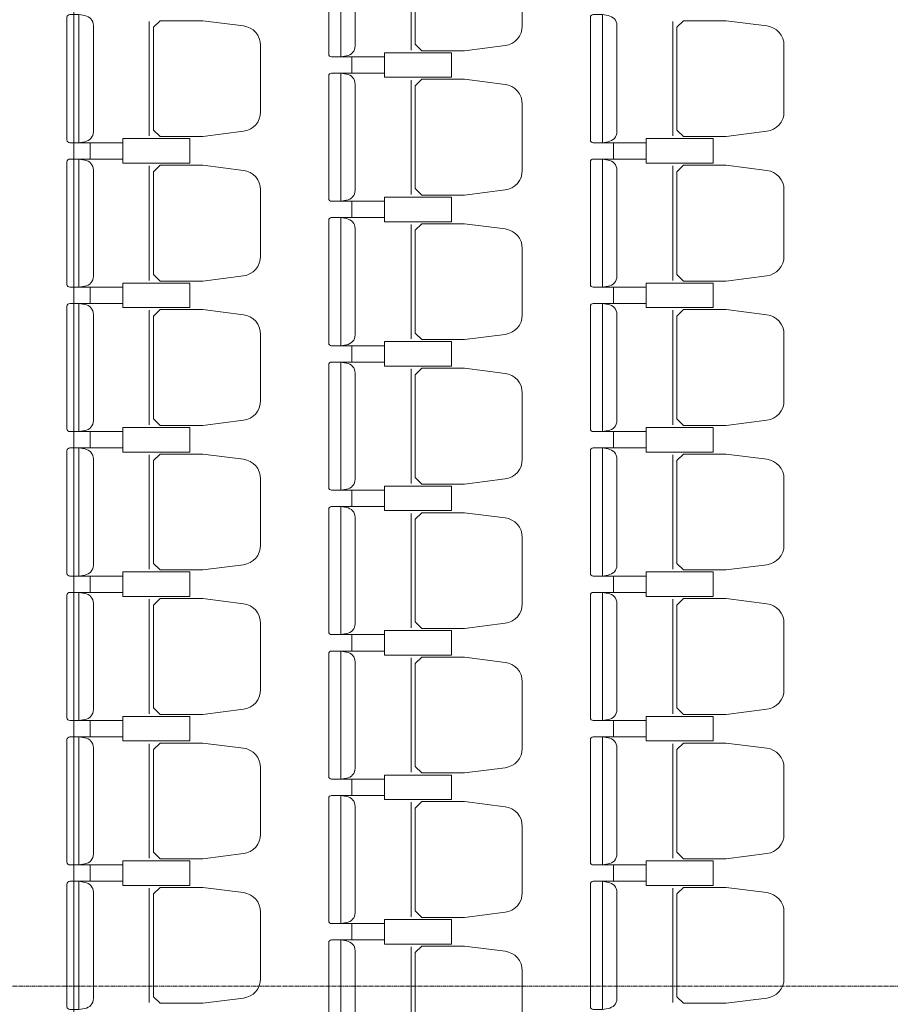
# Model space of a CAD drawing. Header units: centimetres. Extents: x 88729 to 133553, y -16225 to 14174.
# Tile 98 of 106: x 92437 to 92756, y -8080 to -7719. Entities that reach past the tile are written whole.
import ezdxf
from ezdxf.enums import TextEntityAlignment as Align

# ---------------------------------------------------------------- set-up
doc = ezdxf.new("R2010")
doc.units = ezdxf.units.CM
doc.linetypes.add('CENTER2', pattern=[1.125, 0.75, -0.125, 0.125, -0.125])
for name, color, linetype in [('A-OS', 252, 'CENTER2'), ('A-WID', 252, 'Continuous'), ('E_PODKLAD', 7, 'Continuous'), ('R-MET-IWE', 252, 'Continuous')]:
    doc.layers.add(name, color=color, linetype=linetype)
doc.styles.get("Standard").update_dxf_attribs({"font": 'txt.shx'})

# ---------------------------------------------------------------- blocks, each defined once
blk = doc.blocks.new('A$Ce817dbbb')
at = {"color": 252, "lineweight": 9}
for p, q in [((1178.3, -18153.02), (1178.3, -18195.02)), ((1082.3, -18184.52), (1082.3, -18226.52)), ((1274.3, -18184.52), (1274.3, -18226.52)), ((1152.5, -18197.52), (1156.6, -18197.52)), ((1152.5, -18203.52), (1156.6, -18203.52)), ((1178.3, -18206.02), (1178.3, -18248.02)), ((1056.5, -18229.02), (1060.6, -18229.02)), ((1248.5, -18229.02), (1252.6, -18229.02)), ((1056.5, -18235.02), (1060.6, -18235.02)), ((1248.5, -18235.02), (1252.6, -18235.02)), ((1082.3, -18237.52), (1082.3, -18279.52)), ((1274.3, -18237.52), (1274.3, -18279.52)), ((1152.5, -18250.52), (1156.6, -18250.52)), ((1152.5, -18256.52), (1156.6, -18256.52)), ((1178.3, -18259.02), (1178.3, -18301.02)), ((1056.5, -18282.02), (1060.6, -18282.02)), ((1248.5, -18282.02), (1252.6, -18282.02)), ((1056.5, -18288.02), (1060.6, -18288.02)), ((1248.5, -18288.02), (1252.6, -18288.02)), ((1082.3, -18290.52), (1082.3, -18332.52)), ((1274.3, -18290.52), (1274.3, -18332.52)), ((1152.5, -18303.52), (1156.6, -18303.52)), ((1152.5, -18309.52), (1156.6, -18309.52)), ((1178.3, -18312.02), (1178.3, -18354.02)), ((1056.5, -18335.02), (1060.6, -18335.02)), ((1248.5, -18335.02), (1252.6, -18335.02)), ((1056.5, -18341.02), (1060.6, -18341.02)), ((1082.3, -18343.52), (1082.3, -18385.52)), ((1248.5, -18341.02), (1252.6, -18341.02)), ((1274.3, -18343.52), (1274.3, -18385.52)), ((1152.5, -18356.52), (1156.6, -18356.52)), ((1152.5, -18362.52), (1156.6, -18362.52)), ((1178.3, -18365.02), (1178.3, -18407.02)), ((1056.5, -18388.02), (1060.6, -18388.02)), ((1248.5, -18388.02), (1252.6, -18388.02)), ((1056.5, -18394.02), (1060.6, -18394.02)), ((1248.5, -18394.02), (1252.6, -18394.02)), ((1082.3, -18396.52), (1082.3, -18438.52)), ((1274.3, -18396.52), (1274.3, -18438.52)), ((1152.5, -18409.52), (1156.6, -18409.52)), ((1152.5, -18415.52), (1156.6, -18415.52)), ((1178.3, -18418.02), (1178.3, -18460.02)), ((1056.5, -18441.02), (1060.6, -18441.02)), ((1248.5, -18441.02), (1252.6, -18441.02)), ((1056.5, -18447.02), (1060.6, -18447.02)), ((1248.5, -18447.02), (1252.6, -18447.02)), ((1082.3, -18449.52), (1082.3, -18491.52)), ((1274.3, -18449.52), (1274.3, -18491.52)), ((1152.5, -18462.52), (1156.6, -18462.52)), ((1152.5, -18468.52), (1156.6, -18468.52)), ((1178.3, -18471.02), (1178.3, -18513.02)), ((1056.5, -18494.02), (1060.6, -18494.02)), ((1248.5, -18494.02), (1252.6, -18494.02)), ((1056.5, -18500.02), (1060.6, -18500.02)), ((1082.3, -18502.52), (1082.3, -18544.52)), ((1248.5, -18500.02), (1252.6, -18500.02)), ((1274.3, -18502.52), (1274.3, -18544.52)), ((1152.5, -18515.52), (1156.6, -18515.52)), ((1152.5, -18521.52), (1156.6, -18521.52)), ((1178.3, -18524.02), (1178.3, -18566.02))]:
    blk.add_line(p, q, dxfattribs=at)
for points in [[(1152.5, -18150.52), (1152.5, -18174.02), (1152.5, -18197.52), (1149.1, -18197.52, -0.414214), (1148.1, -18196.52), (1148.1, -18174.02), (1148.1, -18151.52, -0.414214), (1149.1, -18150.52)], [(1219.1, -18174.02), (1219.1, -18161.87, 0.386311), (1212.79, -18154.68), (1197.93, -18152.77), (1182.25, -18152.77), (1179.8, -18155.16), (1179.8, -18174.02), (1179.8, -18192.87), (1182.25, -18195.27), (1197.93, -18195.27), (1212.79, -18193.35, 0.386311), (1219.1, -18186.16)], [(1056.5, -18182.02), (1056.5, -18205.52), (1056.5, -18229.02), (1053.1, -18229.02, -0.414214), (1052.1, -18228.02), (1052.1, -18205.52), (1052.1, -18183.02, -0.414214), (1053.1, -18182.02)], [(1123.1, -18205.52), (1123.1, -18193.37, 0.386311), (1116.79, -18186.18), (1101.93, -18184.27), (1086.25, -18184.27), (1083.8, -18186.66), (1083.8, -18205.52), (1083.8, -18224.37), (1086.25, -18226.77), (1101.93, -18226.77), (1116.79, -18224.85, 0.386311), (1123.1, -18217.66)], [(1248.5, -18182.02), (1248.5, -18205.52), (1248.5, -18229.02), (1245.1, -18229.02, -0.414214), (1244.1, -18228.02), (1244.1, -18205.52), (1244.1, -18183.02, -0.414214), (1245.1, -18182.02)], [(1315.1, -18205.52), (1315.1, -18193.37, 0.386311), (1308.79, -18186.18), (1293.93, -18184.27), (1278.25, -18184.27), (1275.8, -18186.66), (1275.8, -18205.52), (1275.8, -18224.37), (1278.25, -18226.77), (1293.93, -18226.77), (1308.79, -18224.85, 0.386311), (1315.1, -18217.66)], [(1152.5, -18203.52), (1152.5, -18227.02), (1152.5, -18250.52), (1149.1, -18250.52, -0.414214), (1148.1, -18249.52), (1148.1, -18227.02), (1148.1, -18204.52, -0.414214), (1149.1, -18203.52)], [(1219.1, -18227.02), (1219.1, -18214.87, 0.386311), (1212.79, -18207.68), (1197.93, -18205.77), (1182.25, -18205.77), (1179.8, -18208.16), (1179.8, -18227.02), (1179.8, -18245.87), (1182.25, -18248.27), (1197.93, -18248.27), (1212.79, -18246.35, 0.386311), (1219.1, -18239.16)], [(1056.5, -18235.02), (1056.5, -18258.52), (1056.5, -18282.02), (1053.1, -18282.02, -0.414214), (1052.1, -18281.02), (1052.1, -18258.52), (1052.1, -18236.02, -0.414214), (1053.1, -18235.02)], [(1248.5, -18235.02), (1248.5, -18258.52), (1248.5, -18282.02), (1245.1, -18282.02, -0.414214), (1244.1, -18281.02), (1244.1, -18258.52), (1244.1, -18236.02, -0.414214), (1245.1, -18235.02)], [(1123.1, -18258.52), (1123.1, -18246.37, 0.386311), (1116.79, -18239.18), (1101.93, -18237.27), (1086.25, -18237.27), (1083.8, -18239.66), (1083.8, -18258.52), (1083.8, -18277.37), (1086.25, -18279.77), (1101.93, -18279.77), (1116.79, -18277.85, 0.386311), (1123.1, -18270.66)], [(1315.1, -18258.52), (1315.1, -18246.37, 0.386311), (1308.79, -18239.18), (1293.93, -18237.27), (1278.25, -18237.27), (1275.8, -18239.66), (1275.8, -18258.52), (1275.8, -18277.37), (1278.25, -18279.77), (1293.93, -18279.77), (1308.79, -18277.85, 0.386311), (1315.1, -18270.66)], [(1152.5, -18256.52), (1152.5, -18280.02), (1152.5, -18303.52), (1149.1, -18303.52, -0.414214), (1148.1, -18302.52), (1148.1, -18280.02), (1148.1, -18257.52, -0.414214), (1149.1, -18256.52)], [(1219.1, -18280.02), (1219.1, -18267.87, 0.386311), (1212.79, -18260.68), (1197.93, -18258.77), (1182.25, -18258.77), (1179.8, -18261.16), (1179.8, -18280.02), (1179.8, -18298.87), (1182.25, -18301.27), (1197.93, -18301.27), (1212.79, -18299.35, 0.386311), (1219.1, -18292.16)], [(1056.5, -18288.02), (1056.5, -18311.52), (1056.5, -18335.02), (1053.1, -18335.02, -0.414214), (1052.1, -18334.02), (1052.1, -18311.52), (1052.1, -18289.02, -0.414214), (1053.1, -18288.02)], [(1248.5, -18288.02), (1248.5, -18311.52), (1248.5, -18335.02), (1245.1, -18335.02, -0.414214), (1244.1, -18334.02), (1244.1, -18311.52), (1244.1, -18289.02, -0.414214), (1245.1, -18288.02)], [(1123.1, -18311.52), (1123.1, -18299.37, 0.386311), (1116.79, -18292.18), (1101.93, -18290.27), (1086.25, -18290.27), (1083.8, -18292.66), (1083.8, -18311.52), (1083.8, -18330.37), (1086.25, -18332.77), (1101.93, -18332.77), (1116.79, -18330.85, 0.386311), (1123.1, -18323.66)], [(1315.1, -18311.52), (1315.1, -18299.37, 0.386311), (1308.79, -18292.18), (1293.93, -18290.27), (1278.25, -18290.27), (1275.8, -18292.66), (1275.8, -18311.52), (1275.8, -18330.37), (1278.25, -18332.77), (1293.93, -18332.77), (1308.79, -18330.85, 0.386311), (1315.1, -18323.66)], [(1152.5, -18309.52), (1152.5, -18333.02), (1152.5, -18356.52), (1149.1, -18356.52, -0.414214), (1148.1, -18355.52), (1148.1, -18333.02), (1148.1, -18310.52, -0.414214), (1149.1, -18309.52)], [(1219.1, -18333.02), (1219.1, -18320.87, 0.386311), (1212.79, -18313.68), (1197.93, -18311.77), (1182.25, -18311.77), (1179.8, -18314.16), (1179.8, -18333.02), (1179.8, -18351.87), (1182.25, -18354.27), (1197.93, -18354.27), (1212.79, -18352.35, 0.386311), (1219.1, -18345.16)], [(1056.5, -18341.02), (1056.5, -18364.52), (1056.5, -18388.02), (1053.1, -18388.02, -0.414214), (1052.1, -18387.02), (1052.1, -18364.52), (1052.1, -18342.02, -0.414214), (1053.1, -18341.02)], [(1123.1, -18364.52), (1123.1, -18352.37, 0.386311), (1116.79, -18345.18), (1101.93, -18343.27), (1086.25, -18343.27), (1083.8, -18345.66), (1083.8, -18364.52), (1083.8, -18383.37), (1086.25, -18385.77), (1101.93, -18385.77), (1116.79, -18383.85, 0.386311), (1123.1, -18376.66)], [(1248.5, -18341.02), (1248.5, -18364.52), (1248.5, -18388.02), (1245.1, -18388.02, -0.414214), (1244.1, -18387.02), (1244.1, -18364.52), (1244.1, -18342.02, -0.414214), (1245.1, -18341.02)], [(1315.1, -18364.52), (1315.1, -18352.37, 0.386311), (1308.79, -18345.18), (1293.93, -18343.27), (1278.25, -18343.27), (1275.8, -18345.66), (1275.8, -18364.52), (1275.8, -18383.37), (1278.25, -18385.77), (1293.93, -18385.77), (1308.79, -18383.85, 0.386311), (1315.1, -18376.66)], [(1152.5, -18362.52), (1152.5, -18386.02), (1152.5, -18409.52), (1149.1, -18409.52, -0.414214), (1148.1, -18408.52), (1148.1, -18386.02), (1148.1, -18363.52, -0.414214), (1149.1, -18362.52)], [(1219.1, -18386.02), (1219.1, -18373.87, 0.386311), (1212.79, -18366.68), (1197.93, -18364.77), (1182.25, -18364.77), (1179.8, -18367.16), (1179.8, -18386.02), (1179.8, -18404.87), (1182.25, -18407.27), (1197.93, -18407.27), (1212.79, -18405.35, 0.386311), (1219.1, -18398.16)], [(1056.5, -18394.02), (1056.5, -18417.52), (1056.5, -18441.02), (1053.1, -18441.02, -0.414214), (1052.1, -18440.02), (1052.1, -18417.52), (1052.1, -18395.02, -0.414214), (1053.1, -18394.02)], [(1248.5, -18394.02), (1248.5, -18417.52), (1248.5, -18441.02), (1245.1, -18441.02, -0.414214), (1244.1, -18440.02), (1244.1, -18417.52), (1244.1, -18395.02, -0.414214), (1245.1, -18394.02)], [(1123.1, -18417.52), (1123.1, -18405.37, 0.386311), (1116.79, -18398.18), (1101.93, -18396.27), (1086.25, -18396.27), (1083.8, -18398.66), (1083.8, -18417.52), (1083.8, -18436.37), (1086.25, -18438.77), (1101.93, -18438.77), (1116.79, -18436.85, 0.386311), (1123.1, -18429.66)], [(1315.1, -18417.52), (1315.1, -18405.37, 0.386311), (1308.79, -18398.18), (1293.93, -18396.27), (1278.25, -18396.27), (1275.8, -18398.66), (1275.8, -18417.52), (1275.8, -18436.37), (1278.25, -18438.77), (1293.93, -18438.77), (1308.79, -18436.85, 0.386311), (1315.1, -18429.66)], [(1152.5, -18415.52), (1152.5, -18439.02), (1152.5, -18462.52), (1149.1, -18462.52, -0.414214), (1148.1, -18461.52), (1148.1, -18439.02), (1148.1, -18416.52, -0.414214), (1149.1, -18415.52)], [(1219.1, -18439.02), (1219.1, -18426.87, 0.386311), (1212.79, -18419.68), (1197.93, -18417.77), (1182.25, -18417.77), (1179.8, -18420.16), (1179.8, -18439.02), (1179.8, -18457.87), (1182.25, -18460.27), (1197.93, -18460.27), (1212.79, -18458.35, 0.386311), (1219.1, -18451.16)], [(1056.5, -18447.02), (1056.5, -18470.52), (1056.5, -18494.02), (1053.1, -18494.02, -0.414214), (1052.1, -18493.02), (1052.1, -18470.52), (1052.1, -18448.02, -0.414214), (1053.1, -18447.02)], [(1248.5, -18447.02), (1248.5, -18470.52), (1248.5, -18494.02), (1245.1, -18494.02, -0.414214), (1244.1, -18493.02), (1244.1, -18470.52), (1244.1, -18448.02, -0.414214), (1245.1, -18447.02)], [(1123.1, -18470.52), (1123.1, -18458.37, 0.386311), (1116.79, -18451.18), (1101.93, -18449.27), (1086.25, -18449.27), (1083.8, -18451.66), (1083.8, -18470.52), (1083.8, -18489.37), (1086.25, -18491.77), (1101.93, -18491.77), (1116.79, -18489.85, 0.386311), (1123.1, -18482.66)], [(1315.1, -18470.52), (1315.1, -18458.37, 0.386311), (1308.79, -18451.18), (1293.93, -18449.27), (1278.25, -18449.27), (1275.8, -18451.66), (1275.8, -18470.52), (1275.8, -18489.37), (1278.25, -18491.77), (1293.93, -18491.77), (1308.79, -18489.85, 0.386311), (1315.1, -18482.66)], [(1152.5, -18468.52), (1152.5, -18492.02), (1152.5, -18515.52), (1149.1, -18515.52, -0.414214), (1148.1, -18514.52), (1148.1, -18492.02), (1148.1, -18469.52, -0.414214), (1149.1, -18468.52)], [(1219.1, -18492.02), (1219.1, -18479.87, 0.386311), (1212.79, -18472.68), (1197.93, -18470.77), (1182.25, -18470.77), (1179.8, -18473.16), (1179.8, -18492.02), (1179.8, -18510.87), (1182.25, -18513.27), (1197.93, -18513.27), (1212.79, -18511.35, 0.386311), (1219.1, -18504.16)], [(1056.5, -18500.02), (1056.5, -18523.52), (1056.5, -18547.02), (1053.1, -18547.02, -0.414214), (1052.1, -18546.02), (1052.1, -18523.52), (1052.1, -18501.02, -0.414214), (1053.1, -18500.02)], [(1123.1, -18523.52), (1123.1, -18511.37, 0.386311), (1116.79, -18504.18), (1101.93, -18502.27), (1086.25, -18502.27), (1083.8, -18504.66), (1083.8, -18523.52), (1083.8, -18542.37), (1086.25, -18544.77), (1101.93, -18544.77), (1116.79, -18542.85, 0.386311), (1123.1, -18535.66)], [(1248.5, -18500.02), (1248.5, -18523.52), (1248.5, -18547.02), (1245.1, -18547.02, -0.414214), (1244.1, -18546.02), (1244.1, -18523.52), (1244.1, -18501.02, -0.414214), (1245.1, -18500.02)], [(1315.1, -18523.52), (1315.1, -18511.37, 0.386311), (1308.79, -18504.18), (1293.93, -18502.27), (1278.25, -18502.27), (1275.8, -18504.66), (1275.8, -18523.52), (1275.8, -18542.37), (1278.25, -18544.77), (1293.93, -18544.77), (1308.79, -18542.85, 0.386311), (1315.1, -18535.66)], [(1152.5, -18521.52), (1152.5, -18545.02), (1152.5, -18568.52), (1149.1, -18568.52, -0.414214), (1148.1, -18567.52), (1148.1, -18545.02), (1148.1, -18522.52, -0.414214), (1149.1, -18521.52)], [(1219.1, -18545.02), (1219.1, -18532.87, 0.386311), (1212.79, -18525.68), (1197.93, -18523.77), (1182.25, -18523.77), (1179.8, -18526.16), (1179.8, -18545.02), (1179.8, -18563.87), (1182.25, -18566.27), (1197.93, -18566.27), (1212.79, -18564.35, 0.386311), (1219.1, -18557.16)]]:
    blk.add_lwpolyline(points, format="xyb", close=True, dxfattribs=at)
for points in [[(1152.5, -18150.52), (1154.6, -18150.89, -0.377955), (1157.8, -18154.52), (1157.8, -18174.02), (1157.8, -18193.52, -0.377955), (1154.6, -18197.15), (1152.5, -18197.52)], [(1056.5, -18182.02), (1058.6, -18182.39, -0.377955), (1061.8, -18186.02), (1061.8, -18205.52), (1061.8, -18225.02, -0.377955), (1058.6, -18228.65), (1056.5, -18229.02)], [(1248.5, -18182.02), (1250.6, -18182.39, -0.377955), (1253.8, -18186.02), (1253.8, -18205.52), (1253.8, -18225.02, -0.377955), (1250.6, -18228.65), (1248.5, -18229.02)], [(1152.5, -18203.52), (1154.6, -18203.89, -0.377955), (1157.8, -18207.52), (1157.8, -18227.02), (1157.8, -18246.52, -0.377955), (1154.6, -18250.15), (1152.5, -18250.52)], [(1056.5, -18235.02), (1058.6, -18235.39, -0.377955), (1061.8, -18239.02), (1061.8, -18258.52), (1061.8, -18278.02, -0.377955), (1058.6, -18281.65), (1056.5, -18282.02)], [(1248.5, -18235.02), (1250.6, -18235.39, -0.377955), (1253.8, -18239.02), (1253.8, -18258.52), (1253.8, -18278.02, -0.377955), (1250.6, -18281.65), (1248.5, -18282.02)], [(1152.5, -18256.52), (1154.6, -18256.89, -0.377955), (1157.8, -18260.52), (1157.8, -18280.02), (1157.8, -18299.52, -0.377955), (1154.6, -18303.15), (1152.5, -18303.52)], [(1056.5, -18288.02), (1058.6, -18288.39, -0.377955), (1061.8, -18292.02), (1061.8, -18311.52), (1061.8, -18331.02, -0.377955), (1058.6, -18334.65), (1056.5, -18335.02)], [(1248.5, -18288.02), (1250.6, -18288.39, -0.377955), (1253.8, -18292.02), (1253.8, -18311.52), (1253.8, -18331.02, -0.377955), (1250.6, -18334.65), (1248.5, -18335.02)], [(1152.5, -18309.52), (1154.6, -18309.89, -0.377955), (1157.8, -18313.52), (1157.8, -18333.02), (1157.8, -18352.52, -0.377955), (1154.6, -18356.15), (1152.5, -18356.52)], [(1056.5, -18341.02), (1058.6, -18341.39, -0.377955), (1061.8, -18345.02), (1061.8, -18364.52), (1061.8, -18384.02, -0.377955), (1058.6, -18387.65), (1056.5, -18388.02)], [(1248.5, -18341.02), (1250.6, -18341.39, -0.377955), (1253.8, -18345.02), (1253.8, -18364.52), (1253.8, -18384.02, -0.377955), (1250.6, -18387.65), (1248.5, -18388.02)], [(1152.5, -18362.52), (1154.6, -18362.89, -0.377955), (1157.8, -18366.52), (1157.8, -18386.02), (1157.8, -18405.52, -0.377955), (1154.6, -18409.15), (1152.5, -18409.52)], [(1056.5, -18394.02), (1058.6, -18394.39, -0.377955), (1061.8, -18398.02), (1061.8, -18417.52), (1061.8, -18437.02, -0.377955), (1058.6, -18440.65), (1056.5, -18441.02)], [(1248.5, -18394.02), (1250.6, -18394.39, -0.377955), (1253.8, -18398.02), (1253.8, -18417.52), (1253.8, -18437.02, -0.377955), (1250.6, -18440.65), (1248.5, -18441.02)], [(1152.5, -18415.52), (1154.6, -18415.89, -0.377955), (1157.8, -18419.52), (1157.8, -18439.02), (1157.8, -18458.52, -0.377955), (1154.6, -18462.15), (1152.5, -18462.52)], [(1056.5, -18447.02), (1058.6, -18447.39, -0.377955), (1061.8, -18451.02), (1061.8, -18470.52), (1061.8, -18490.02, -0.377955), (1058.6, -18493.65), (1056.5, -18494.02)], [(1248.5, -18447.02), (1250.6, -18447.39, -0.377955), (1253.8, -18451.02), (1253.8, -18470.52), (1253.8, -18490.02, -0.377955), (1250.6, -18493.65), (1248.5, -18494.02)], [(1152.5, -18468.52), (1154.6, -18468.89, -0.377955), (1157.8, -18472.52), (1157.8, -18492.02), (1157.8, -18511.52, -0.377955), (1154.6, -18515.15), (1152.5, -18515.52)], [(1056.5, -18500.02), (1058.6, -18500.39, -0.377955), (1061.8, -18504.02), (1061.8, -18523.52), (1061.8, -18543.02, -0.377955), (1058.6, -18546.65), (1056.5, -18547.02)], [(1248.5, -18500.02), (1250.6, -18500.39, -0.377955), (1253.8, -18504.02), (1253.8, -18523.52), (1253.8, -18543.02, -0.377955), (1250.6, -18546.65), (1248.5, -18547.02)], [(1152.5, -18521.52), (1154.6, -18521.89, -0.377955), (1157.8, -18525.52), (1157.8, -18545.02), (1157.8, -18564.52, -0.377955), (1154.6, -18568.15), (1152.5, -18568.52)]]:
    blk.add_lwpolyline(points, format="xyb", dxfattribs=at)
for points in [[(1180.85, -18205.02), (1193.1, -18205.02), (1193.1, -18196.02), (1168.6, -18196.02), (1168.6, -18205.02)], [(1180.85, -18196.02), (1193.1, -18196.02), (1193.1, -18205.02), (1168.6, -18205.02), (1168.6, -18196.02)], [(1084.85, -18236.52), (1097.1, -18236.52), (1097.1, -18227.52), (1072.6, -18227.52), (1072.6, -18236.52)], [(1084.85, -18227.52), (1097.1, -18227.52), (1097.1, -18236.52), (1072.6, -18236.52), (1072.6, -18227.52)], [(1276.85, -18236.52), (1289.1, -18236.52), (1289.1, -18227.52), (1264.6, -18227.52), (1264.6, -18236.52)], [(1276.85, -18227.52), (1289.1, -18227.52), (1289.1, -18236.52), (1264.6, -18236.52), (1264.6, -18227.52)], [(1180.85, -18258.02), (1193.1, -18258.02), (1193.1, -18249.02), (1168.6, -18249.02), (1168.6, -18258.02)], [(1180.85, -18249.02), (1193.1, -18249.02), (1193.1, -18258.02), (1168.6, -18258.02), (1168.6, -18249.02)], [(1084.85, -18289.52), (1097.1, -18289.52), (1097.1, -18280.52), (1072.6, -18280.52), (1072.6, -18289.52)], [(1084.85, -18280.52), (1097.1, -18280.52), (1097.1, -18289.52), (1072.6, -18289.52), (1072.6, -18280.52)], [(1276.85, -18289.52), (1289.1, -18289.52), (1289.1, -18280.52), (1264.6, -18280.52), (1264.6, -18289.52)], [(1276.85, -18280.52), (1289.1, -18280.52), (1289.1, -18289.52), (1264.6, -18289.52), (1264.6, -18280.52)], [(1180.85, -18311.02), (1193.1, -18311.02), (1193.1, -18302.02), (1168.6, -18302.02), (1168.6, -18311.02)], [(1180.85, -18302.02), (1193.1, -18302.02), (1193.1, -18311.02), (1168.6, -18311.02), (1168.6, -18302.02)], [(1084.85, -18342.52), (1097.1, -18342.52), (1097.1, -18333.52), (1072.6, -18333.52), (1072.6, -18342.52)], [(1084.85, -18333.52), (1097.1, -18333.52), (1097.1, -18342.52), (1072.6, -18342.52), (1072.6, -18333.52)], [(1276.85, -18342.52), (1289.1, -18342.52), (1289.1, -18333.52), (1264.6, -18333.52), (1264.6, -18342.52)], [(1276.85, -18333.52), (1289.1, -18333.52), (1289.1, -18342.52), (1264.6, -18342.52), (1264.6, -18333.52)], [(1180.85, -18364.02), (1193.1, -18364.02), (1193.1, -18355.02), (1168.6, -18355.02), (1168.6, -18364.02)], [(1180.85, -18355.02), (1193.1, -18355.02), (1193.1, -18364.02), (1168.6, -18364.02), (1168.6, -18355.02)], [(1084.85, -18395.52), (1097.1, -18395.52), (1097.1, -18386.52), (1072.6, -18386.52), (1072.6, -18395.52)], [(1084.85, -18386.52), (1097.1, -18386.52), (1097.1, -18395.52), (1072.6, -18395.52), (1072.6, -18386.52)], [(1276.85, -18395.52), (1289.1, -18395.52), (1289.1, -18386.52), (1264.6, -18386.52), (1264.6, -18395.52)], [(1276.85, -18386.52), (1289.1, -18386.52), (1289.1, -18395.52), (1264.6, -18395.52), (1264.6, -18386.52)], [(1180.85, -18417.02), (1193.1, -18417.02), (1193.1, -18408.02), (1168.6, -18408.02), (1168.6, -18417.02)], [(1180.85, -18408.02), (1193.1, -18408.02), (1193.1, -18417.02), (1168.6, -18417.02), (1168.6, -18408.02)], [(1084.85, -18439.52), (1097.1, -18439.52), (1097.1, -18448.52), (1072.6, -18448.52), (1072.6, -18439.52)], [(1084.85, -18448.52), (1097.1, -18448.52), (1097.1, -18439.52), (1072.6, -18439.52), (1072.6, -18448.52)], [(1276.85, -18439.52), (1289.1, -18439.52), (1289.1, -18448.52), (1264.6, -18448.52), (1264.6, -18439.52)], [(1276.85, -18448.52), (1289.1, -18448.52), (1289.1, -18439.52), (1264.6, -18439.52), (1264.6, -18448.52)], [(1180.85, -18461.02), (1193.1, -18461.02), (1193.1, -18470.02), (1168.6, -18470.02), (1168.6, -18461.02)], [(1180.85, -18470.02), (1193.1, -18470.02), (1193.1, -18461.02), (1168.6, -18461.02), (1168.6, -18470.02)], [(1084.85, -18501.52), (1097.1, -18501.52), (1097.1, -18492.52), (1072.6, -18492.52), (1072.6, -18501.52)], [(1084.85, -18492.52), (1097.1, -18492.52), (1097.1, -18501.52), (1072.6, -18501.52), (1072.6, -18492.52)], [(1276.85, -18501.52), (1289.1, -18501.52), (1289.1, -18492.52), (1264.6, -18492.52), (1264.6, -18501.52)], [(1276.85, -18492.52), (1289.1, -18492.52), (1289.1, -18501.52), (1264.6, -18501.52), (1264.6, -18492.52)], [(1180.85, -18523.02), (1193.1, -18523.02), (1193.1, -18514.02), (1168.6, -18514.02), (1168.6, -18523.02)], [(1180.85, -18514.02), (1193.1, -18514.02), (1193.1, -18523.02), (1168.6, -18523.02), (1168.6, -18514.02)]]:
    blk.add_lwpolyline(points, close=True, dxfattribs=at)
for points in [[(1168.6, -18200.52), (1168.6, -18197.52), (1156.6, -18197.52), (1156.6, -18203.52), (1168.6, -18203.52), (1168.6, -18200.52)], [(1168.6, -18200.52), (1168.6, -18203.52), (1156.6, -18203.52), (1156.6, -18197.52), (1168.6, -18197.52), (1168.6, -18200.52)], [(1072.6, -18232.02), (1072.6, -18229.02), (1060.6, -18229.02), (1060.6, -18235.02), (1072.6, -18235.02), (1072.6, -18232.02)], [(1072.6, -18232.02), (1072.6, -18235.02), (1060.6, -18235.02), (1060.6, -18229.02), (1072.6, -18229.02), (1072.6, -18232.02)], [(1264.6, -18232.02), (1264.6, -18229.02), (1252.6, -18229.02), (1252.6, -18235.02), (1264.6, -18235.02), (1264.6, -18232.02)], [(1264.6, -18232.02), (1264.6, -18235.02), (1252.6, -18235.02), (1252.6, -18229.02), (1264.6, -18229.02), (1264.6, -18232.02)], [(1168.6, -18253.52), (1168.6, -18250.52), (1156.6, -18250.52), (1156.6, -18256.52), (1168.6, -18256.52), (1168.6, -18253.52)], [(1168.6, -18253.52), (1168.6, -18256.52), (1156.6, -18256.52), (1156.6, -18250.52), (1168.6, -18250.52), (1168.6, -18253.52)], [(1072.6, -18285.02), (1072.6, -18282.02), (1060.6, -18282.02), (1060.6, -18288.02), (1072.6, -18288.02), (1072.6, -18285.02)], [(1072.6, -18285.02), (1072.6, -18288.02), (1060.6, -18288.02), (1060.6, -18282.02), (1072.6, -18282.02), (1072.6, -18285.02)], [(1264.6, -18285.02), (1264.6, -18282.02), (1252.6, -18282.02), (1252.6, -18288.02), (1264.6, -18288.02), (1264.6, -18285.02)], [(1264.6, -18285.02), (1264.6, -18288.02), (1252.6, -18288.02), (1252.6, -18282.02), (1264.6, -18282.02), (1264.6, -18285.02)], [(1168.6, -18306.52), (1168.6, -18303.52), (1156.6, -18303.52), (1156.6, -18309.52), (1168.6, -18309.52), (1168.6, -18306.52)], [(1168.6, -18306.52), (1168.6, -18309.52), (1156.6, -18309.52), (1156.6, -18303.52), (1168.6, -18303.52), (1168.6, -18306.52)], [(1072.6, -18338.02), (1072.6, -18335.02), (1060.6, -18335.02), (1060.6, -18341.02), (1072.6, -18341.02), (1072.6, -18338.02)], [(1072.6, -18338.02), (1072.6, -18341.02), (1060.6, -18341.02), (1060.6, -18335.02), (1072.6, -18335.02), (1072.6, -18338.02)], [(1264.6, -18338.02), (1264.6, -18335.02), (1252.6, -18335.02), (1252.6, -18341.02), (1264.6, -18341.02), (1264.6, -18338.02)], [(1264.6, -18338.02), (1264.6, -18341.02), (1252.6, -18341.02), (1252.6, -18335.02), (1264.6, -18335.02), (1264.6, -18338.02)], [(1168.6, -18359.52), (1168.6, -18356.52), (1156.6, -18356.52), (1156.6, -18362.52), (1168.6, -18362.52), (1168.6, -18359.52)], [(1168.6, -18359.52), (1168.6, -18362.52), (1156.6, -18362.52), (1156.6, -18356.52), (1168.6, -18356.52), (1168.6, -18359.52)], [(1072.6, -18391.02), (1072.6, -18388.02), (1060.6, -18388.02), (1060.6, -18394.02), (1072.6, -18394.02), (1072.6, -18391.02)], [(1072.6, -18391.02), (1072.6, -18394.02), (1060.6, -18394.02), (1060.6, -18388.02), (1072.6, -18388.02), (1072.6, -18391.02)], [(1264.6, -18391.02), (1264.6, -18388.02), (1252.6, -18388.02), (1252.6, -18394.02), (1264.6, -18394.02), (1264.6, -18391.02)], [(1264.6, -18391.02), (1264.6, -18394.02), (1252.6, -18394.02), (1252.6, -18388.02), (1264.6, -18388.02), (1264.6, -18391.02)], [(1168.6, -18412.52), (1168.6, -18409.52), (1156.6, -18409.52), (1156.6, -18415.52), (1168.6, -18415.52), (1168.6, -18412.52)], [(1168.6, -18412.52), (1168.6, -18415.52), (1156.6, -18415.52), (1156.6, -18409.52), (1168.6, -18409.52), (1168.6, -18412.52)], [(1072.6, -18444.02), (1072.6, -18447.02), (1060.6, -18447.02), (1060.6, -18441.02), (1072.6, -18441.02), (1072.6, -18444.02)], [(1072.6, -18444.02), (1072.6, -18441.02), (1060.6, -18441.02), (1060.6, -18447.02), (1072.6, -18447.02), (1072.6, -18444.02)], [(1264.6, -18444.02), (1264.6, -18447.02), (1252.6, -18447.02), (1252.6, -18441.02), (1264.6, -18441.02), (1264.6, -18444.02)], [(1264.6, -18444.02), (1264.6, -18441.02), (1252.6, -18441.02), (1252.6, -18447.02), (1264.6, -18447.02), (1264.6, -18444.02)], [(1168.6, -18465.52), (1168.6, -18468.52), (1156.6, -18468.52), (1156.6, -18462.52), (1168.6, -18462.52), (1168.6, -18465.52)], [(1168.6, -18465.52), (1168.6, -18462.52), (1156.6, -18462.52), (1156.6, -18468.52), (1168.6, -18468.52), (1168.6, -18465.52)], [(1072.6, -18497.02), (1072.6, -18494.02), (1060.6, -18494.02), (1060.6, -18500.02), (1072.6, -18500.02), (1072.6, -18497.02)], [(1072.6, -18497.02), (1072.6, -18500.02), (1060.6, -18500.02), (1060.6, -18494.02), (1072.6, -18494.02), (1072.6, -18497.02)], [(1264.6, -18497.02), (1264.6, -18494.02), (1252.6, -18494.02), (1252.6, -18500.02), (1264.6, -18500.02), (1264.6, -18497.02)], [(1264.6, -18497.02), (1264.6, -18500.02), (1252.6, -18500.02), (1252.6, -18494.02), (1264.6, -18494.02), (1264.6, -18497.02)], [(1168.6, -18518.52), (1168.6, -18515.52), (1156.6, -18515.52), (1156.6, -18521.52), (1168.6, -18521.52), (1168.6, -18518.52)], [(1168.6, -18518.52), (1168.6, -18521.52), (1156.6, -18521.52), (1156.6, -18515.52), (1168.6, -18515.52), (1168.6, -18518.52)]]:
    blk.add_lwpolyline(points, dxfattribs=at)
at = {"layer": 'A-OS', "color": 252, "lineweight": 9, "ltscale": 2}
blk.add_line((-153.4, -18538.52), (3323.95, -18538.52), dxfattribs=at)
at = {"layer": 'A-WID', "color": 252, "lineweight": 9}
blk.add_line((1054.6, -19016.02), (1054.6, -17554.02), dxfattribs=at)
at = {"layer": 'R-MET-IWE', "color": 252, "lineweight": 9, "width": 0.75}
for tag, rotation, p in [('0-', 90, (-1139.05, -4143.61)), ('0-', 90, (-1113.05, -4143.61)), ('0-', 90, (-1087.05, -4143.61)), ('2-', 90, (-796.05, -4143.61)), ('2-', 90, (-505.05, -4143.61)), ('0-', 90, (-480.05, -4143.61)), ('0-', 90, (-456.05, -4143.61)), ('2-', 90, (-166.05, -4143.61)), ('2-', 90, (-625.66, -4833.61)), ('2-', 90, (-599.66, -4833.61)), ('2-', 90, (-573.66, -4833.61)), ('0-', 180, (-2169.64, -4848.47)), ('0-', 180, (-2169.64, -4873.47)), ('0-', 180, (-2169.64, -4899.47)), ('-2', 90, (-1661.47, -4961.65)), ('-2', 90, (-1636.47, -4961.65)), ('0-', 270, (-1489.78, -4968.06)), ('0-', 270, (-1464.78, -4968.06)), ('0-', 270, (-1439.78, -4968.06)), ('0-', 270, (-1364.78, -4968.06)), ('0-', 270, (-1339.78, -4968.06)), ('0-', 270, (-1314.78, -4968.06)), ('0-', 270, (328.22, -4968.06)), ('0-', 270, (354.22, -4968.06)), ('0-', 270, (1256.22, -4968.06)), ('0-', 270, (1282.22, -4968.06)), ('0-', 90, (-513.05, -5496.61)), ('0-', 90, (-487.05, -5496.61)), ('K.S.-', 90, (-487.05, -5766.11)), ('0-', 90, (-513.05, -5766.11)), ('1-', 90, (-539.05, -6114.61)), ('0-', 90, (-513.05, -6114.61)), ('0-', 90, (-487.05, -6114.61)), ('0-', 90, (301.95, -6545.61)), ('0-', 90, (327.95, -6545.61)), ('0-', 90, (353.95, -6545.61)), ('0-', 90, (416.11, -6545.61)), ('0-', 90, (1255.95, -6545.61)), ('0-', 90, (1281.95, -6545.61)), ('1-', 90, (2382.95, -6845.61)), ('1-', 90, (2408.95, -6845.61)), ('1-', 90, (2434.95, -6845.61)), ('1-', 90, (2827.95, -6845.61)), ('1-', 90, (2853.95, -6845.61)), ('1-', 90, (2879.95, -6845.61)), ('<-2', 90, (-910.64, -10482.41)), ('2->', 90, (-718.15, -10854.38)), ('2->', 90, (-692.15, -10854.38)), ('2->', 90, (-744.15, -10870.8)), ('-0', 90, (-186.09, -12450.12)), ('1-', 90, (2264.47, -12866.38)), ('1-', 90, (2290.47, -12866.38)), ('1-', 90, (2316.47, -12866.38)), ('1-', 90, (2709.47, -12866.38)), ('1-', 90, (2735.47, -12866.38)), ('1-', 90, (2761.47, -12866.38)), ('<-KL', 90, (-700.01, -16780.91)), ('-0', 90, (-179.94, -18957.53)), ('0->', 90, (-1257.53, -23179.05)), ('0->', 90, (-1231.53, -23179.05)), ('0->', 90, (-1205.53, -23179.05)), ('0->', 90, (-600.53, -23179.05)), ('0->', 90, (-574.53, -23179.05)), ('0->', 90, (-1692.53, -24074.05)), ('0->', 90, (-1666.53, -24074.05)), ('0->', 90, (-1640.53, -24074.05)), ('0->', 90, (-1486.53, -24074.05)), ('0->', 90, (-1460.53, -24074.05)), ('0->', 90, (-1434.53, -24074.05)), ('<-0', 90, (-499.82, -24383.56)), ('<-0', 90, (-298.11, -24383.56)), ('<-0', 180, (-587.12, -25088.86)), ('<-0', 270, (-496.63, -25202.68)), ('<-0', 180, (-1353.25, -25419.36)), ('<-0', 180, (-1187.25, -25444.1)), ('<-0', 90, (-179.61, -25454.22)), ('<-0', 90, (-69.59, -26375.36)), ('<-0', 90, (-43.59, -26375.36))]:
    blk.add_attdef(tag, text='', height=17, rotation=rotation, dxfattribs=at).set_placement(p, align=Align.MIDDLE)
for tag, p in [('2-', (1424.81, -4179.2)), ('2-', (1424.81, -4205.2)), ('K.S.-', (-76.89, -4264.2)), ('KL-', (-613.13, -4292.18)), ('1-', (-613.13, -4312.18)), ('1-', (-613.13, -4332.18)), ('K.S.-', (1414.13, -4333.66)), ('0-', (-70.19, -4341.2)), ('0-', (469.81, -4341.2)), ('1-', (-613.13, -4352.18)), ('0-', (1424.81, -4361.2)), ('0-', (-70.19, -4367.2)), ('1-', (469.81, -4367.2)), ('0-', (1099.81, -4368.2)), ('2-', (1424.81, -4387.2)), ('1-', (-70.19, -4393.2)), ('1-', (469.81, -4393.2)), ('1-', (1099.81, -4394.2)), ('2-', (1424.81, -4413.2)), ('2-', (-70.19, -4419.2)), ('2-', (1099.81, -4420.2)), ('K.S.-', (-76.89, -4445.2)), ('2-', (469.81, -4444.2)), ('2-', (1099.81, -4446.2)), ('2-', (469.81, -4470.2)), ('2-', (-825.19, -4496.2)), ('2-', (-825.19, -4522.2)), ('2-', (-70.19, -4574.2)), ('2-', (-70.19, -4600.2)), ('K.S.-', (1089.13, -4600.66)), ('2-', (1099.81, -4653.2)), ('2-', (-70.19, -4669.2)), ('2-', (1099.81, -4679.2)), ('-1', (1806.78, -4690.78)), ('1-', (-70.19, -4695.2)), ('2-', (1099.81, -4705.2)), ('-1', (1806.78, -4716.3)), ('K.S.-', (-73.2, -4721.2)), ('-1', (1806.78, -4743.07)), ('FR-', (-70.19, -4747.2)), ('0-', (-1066.19, -6382.7)), ('0-', (-1066.19, -6408.7)), ('2-', (1729.81, -6586.2)), ('2-', (1729.81, -6612.2)), ('2-', (1729.81, -6638.2)), ('2-', (1729.81, -6664.2)), ('K.S.-', (469.81, -6788.2)), ('1-', (-962.19, -6915.2)), ('1-', (-460.19, -6923.2)), ('1-', (469.81, -6923.2)), ('2-', (1729.81, -6923.2)), ('1-', (-460.19, -6949.2)), ('1-', (469.81, -6949.2)), ('2-', (1729.81, -6949.2)), ('K.S.-', (2901.81, -6960.2)), ('2-', (1729.81, -6975.2)), ('2-', (1729.81, -7001.2)), ('2-', (-460.19, -7026.2)), ('0-', (469.81, -7026.2)), ('2-', (-460.19, -7052.2)), ('0-', (469.81, -7052.2)), ('2-', (-460.19, -7078.2)), ('2-', (469.81, -7078.2)), ('1-', (2901.81, -7088.2)), ('2-', (469.81, -7104.2)), ('1-', (2901.81, -7114.2)), ('0-', (1729.81, -7131.2)), ('2-', (-460.19, -7141.2)), ('0-', (1729.81, -7157.2)), ('2-', (-460.19, -7167.2)), ('2-', (469.81, -7181.2)), ('2-', (1729.81, -7183.2)), ('0-', (-460.19, -7193.2)), ('2-', (469.81, -7207.2)), ('2-', (1729.81, -7209.2)), ('K.S.-', (-470.87, -7217.66)), ('2-', (469.81, -7233.2)), ('2-', (1729.81, -7235.2)), ('1-', (-460.19, -7245.2)), ('2-', (469.81, -7259.2)), ('2-', (1729.81, -7261.2)), ('2-', (1729.81, -7287.2)), ('2-', (-460.19, -7297.2)), ('2->', (-943.67, -10542.97)), ('-1', (1688.29, -10711.55)), ('-1', (1688.29, -10737.55)), ('-1', (1688.29, -10763.55)), ('<-2', (1685.55, -12605.39)), ('2->', (1611.33, -12636.47)), ('2->', (1611.33, -12658.97)), ('2->', (1590.77, -12684.97)), ('K.S.-', (2783.33, -12980.97)), ('2->', (-578.67, -13046.97)), ('2->', (-578.67, -13072.97)), ('<-2', (-476.88, -13105.94)), ('1-', (2783.33, -13108.97)), ('1-', (2783.33, -13134.97)), ('<-1', (-610.79, -16857.83)), ('<-1', (-610.79, -16877.83)), ('<-1', (1688.29, -17218.96)), ('<-1', (1688.29, -17244.96)), ('<-1', (1688.29, -17270.96)), ('<-1', (-478.91, -18553.43)), ('<-0', (-2287.98, -23879.57)), ('<-0', (-2287.98, -23905.57)), ('<-0', (-2287.98, -23931.57)), ('<-0', (-343.08, -24738.18)), ('<-0', (-478.91, -25059.68))]:
    blk.add_attdef(tag, text='', height=17, dxfattribs=at).set_placement(p, align=Align.MIDDLE)

msp = doc.modelspace()

# ---------------------------------------------------------------- block references
at = {"layer": 'E_PODKLAD'}
msp.add_blockref('A$Ce817dbbb', (91401.87, 10465.39), dxfattribs=at)

doc.saveas('drawing.dxf')
